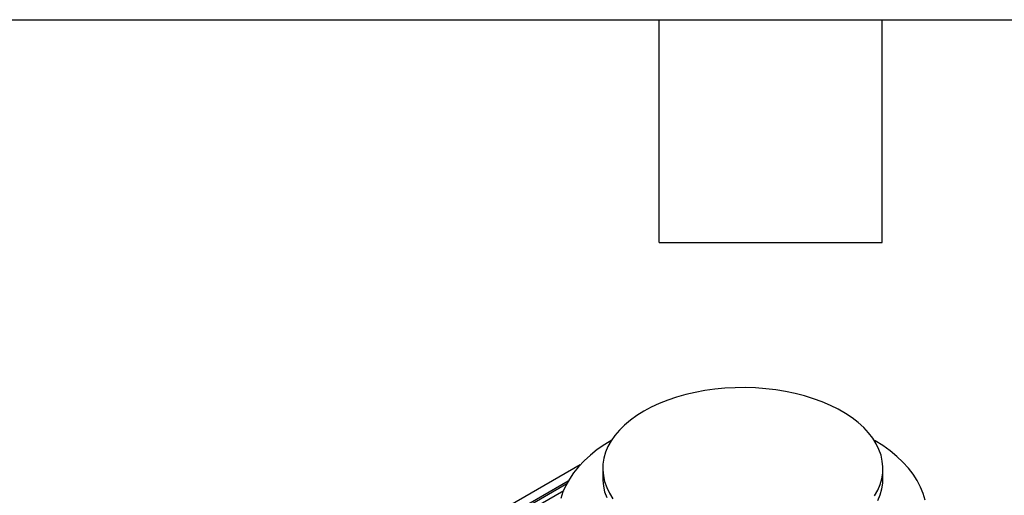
# Model space of a CAD drawing. Header units: inches. Extents: x 3 to 150, y 3 to 116.
# Tile 56 of 57: x 122.36 to 140.9, y 106.54 to 115.5. Entities that reach past the tile are written whole.
import ezdxf

# ---------------------------------------------------------------- set-up
doc = ezdxf.new("R2010")
doc.units = ezdxf.units.IN
doc.header["$LTSCALE"] = 14
doc.header["$MEASUREMENT"] = 0
doc.layers.add('TEXT', color=140, linetype='Continuous', lineweight=25)

msp = doc.modelspace()

# ---------------------------------------------------------------- linework, layer by layer
for p, q in [((132.916, 107.112), (130.813, 105.898)), ((133.34, 107.043), (133.34, 106.85)), ((138.615, 106.85), (138.615, 107.043)), ((132.687, 106.803), (130.994, 105.826)), ((130.994, 105.794), (132.666, 106.759)), ((131.256, 105.848), (132.609, 106.63))]:
    msp.add_line(p, q)
at = {"flags": 128}
for points in [[(138.458, 106.525), (138.517, 106.631), (138.562, 106.739), (138.594, 106.849), (138.611, 106.96), (138.615, 107.071), (138.604, 107.182), (138.58, 107.292), (138.541, 107.401), (138.489, 107.508), (138.424, 107.613), (138.345, 107.714), (138.254, 107.812), (138.15, 107.906), (138.036, 107.996), (137.91, 108.08), (137.773, 108.158), (137.628, 108.231), (137.473, 108.297), (137.31, 108.357), (137.141, 108.41), (136.965, 108.455), (136.783, 108.493), (136.598, 108.523), (136.409, 108.545), (136.218, 108.559), (136.026, 108.566), (135.833, 108.563), (135.641, 108.553), (135.451, 108.535), (135.264, 108.509), (135.08, 108.475), (134.902, 108.433), (134.729, 108.384), (134.562, 108.328), (134.404, 108.265), (134.253, 108.195), (134.112, 108.12)], [(134.112, 108.12), (133.981, 108.038), (133.861, 107.952), (133.751, 107.86), (133.654, 107.764), (133.569, 107.664), (133.497, 107.561), (133.438, 107.455), (133.393, 107.347), (133.361, 107.237), (133.344, 107.126), (133.34, 107.015), (133.351, 106.904), (133.375, 106.794), (133.414, 106.685), (133.466, 106.578), (133.531, 106.473)], [(133.508, 107.578), (133.376, 107.496), (133.236, 107.398), (133.107, 107.295), (132.989, 107.188), (132.884, 107.076), (132.791, 106.961), (132.711, 106.843), (132.644, 106.722), (132.59, 106.599), (132.55, 106.474)], [(139.413, 106.443), (139.376, 106.568), (139.326, 106.691), (139.262, 106.813), (139.185, 106.932), (139.096, 107.048), (138.993, 107.16), (138.879, 107.269), (138.753, 107.373), (138.615, 107.472), (138.467, 107.566), (138.447, 107.578)], [(133.34, 106.85), (133.34, 106.822), (133.351, 106.711), (133.375, 106.601), (133.414, 106.492)], [(138.517, 106.438), (138.562, 106.546), (138.594, 106.656), (138.611, 106.767), (138.615, 106.85)]]:
    msp.add_lwpolyline(points, dxfattribs=at)
at = {"layer": 'TEXT'}
for p, q in [((3.5, 115.5), (150.5, 115.5)), ((134.4, 111.3), (134.4, 115.5)), ((138.6, 111.3), (138.6, 115.5)), ((134.4, 111.3), (138.6, 111.3))]:
    msp.add_line(p, q, dxfattribs=at)

doc.saveas('drawing.dxf')
